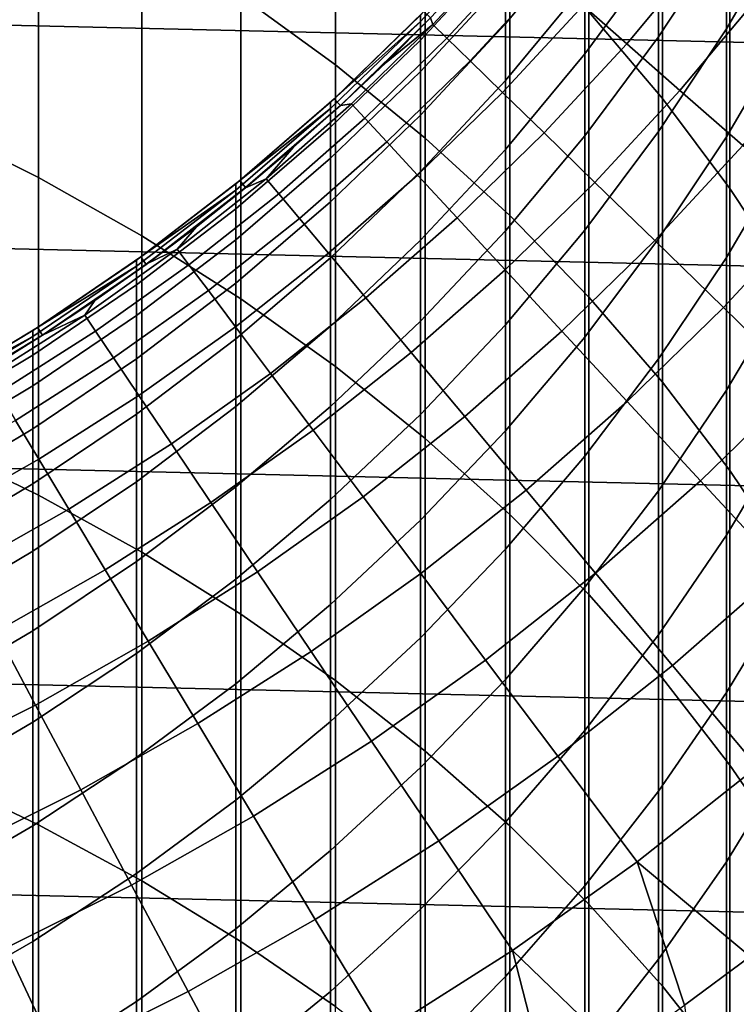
# Model space of a CAD drawing. Header units: metres. Extents: x -28 to 70, y -212 to 27.
# Tile 86 of 220: x 6.36 to 10.27, y -13.75 to -8.37. Entities that reach past the tile are written whole.
import ezdxf

# ---------------------------------------------------------------- set-up
doc = ezdxf.new("R2010")
doc.units = ezdxf.units.M
doc.layers.add('solid_10_261_012_XXX', color=7, linetype='CONTINUOUS')

msp = doc.modelspace()

# ---------------------------------------------------------------- linework, layer by layer
at = {"layer": 'solid_10_261_012_XXX'}
for points in [[(26.031919, -8.865052, -5), (-26.418852, -7.635068, -5), (-26.747675, -6.388412, -5), (26.418852, -7.635068, -5)], [(7.57031, -6.657895, 334.062592), (7.57031, -8.243181, 336.591034), (8.086323, -8.619226, 336.348053), (8.086323, -7.040437, 333.829956)], [(9.469481, -6.841605, 330.520966), (9.469481, -8.330084, 333.045715), (9.870549, -8.802624, 332.758362), (9.870549, -7.321817, 330.246613)], [(8.086323, -7.040437, 333.829956), (8.086323, -8.619226, 336.348053), (8.575907, -9.019424, 336.089447), (8.575907, -7.447549, 333.582397)], [(5.880963, -7.271834, 337.218689), (5.880963, -8.9431, 339.729187), (6.465825, -9.234303, 339.529541), (6.465825, -7.568383, 337.027069)], [(9.870549, -7.321817, 330.246613), (9.870549, -8.802624, 332.758362), (10.239358, -9.293973, 332.459564), (10.239358, -7.821145, 329.961365)], [(10.557803, -7.318585, 295.242462), (10.557803, -7.843261, 297.767334), (10.22066, -8.423314, 297.638519), (10.22066, -7.901941, 295.129517)], [(8.575907, -7.447549, 333.582397), (8.575907, -9.019424, 336.089447), (9.037462, -9.442467, 335.816071), (9.037462, -7.8779, 333.320679)], [(10.22066, -7.449295, 292.607239), (10.22066, -7.901941, 295.129517), (9.850112, -8.465428, 295.020447), (9.850112, -8.015552, 292.51358)], [(6.465825, -7.568383, 337.027069), (6.465825, -9.234303, 339.529541), (7.029555, -9.552597, 339.31131), (7.029555, -7.892518, 336.817627)], [(9.447371, -7.628844, 284.887238), (9.447371, -7.870553, 287.407501), (9.013752, -8.395324, 287.349945), (9.013752, -8.154991, 284.844025)], [(25.587807, -10.075421, -5), (-26.031919, -8.865052, -5), (-26.418852, -7.635068, -5), (26.031919, -8.865052, -5)], [(9.850112, -7.634316, 289.995361), (9.850112, -8.015552, 292.51358), (9.447371, -8.559991, 292.423523), (9.447371, -8.181013, 289.920227)], [(9.676086, -8.504084, 172.806305), (10.101036, -7.994696, 172.806305), (9.852185, -7.797737, 174.430466), (9.437705, -8.294576, 174.430466)], [(10.557803, -7.843261, 297.767334), (10.557803, -8.436707, 300.276947), (10.22066, -9.013026, 300.132324), (10.22066, -8.423314, 297.638519)], [(10.239358, -7.821145, 329.961365), (10.239358, -9.293973, 332.459564), (10.574701, -9.802527, 332.150299), (10.574701, -8.337957, 329.666107)], [(7.029555, -7.892518, 336.817627), (7.029555, -9.552597, 339.31131), (7.57031, -9.89694, 339.075226), (7.57031, -8.243181, 336.591034)], [(8.550674, -8.382159, 279.803467), (8.550674, -8.347962, 277.299988), (8.569725, -8.328403, 277.299988), (9.013752, -7.880069, 279.817169)], [(9.013752, -7.880069, 279.817169), (9.013752, -7.983197, 282.332489), (8.550674, -8.484725, 282.305054), (8.550674, -8.382159, 279.803467)], [(9.447371, -7.870553, 287.407501), (9.447371, -8.181013, 289.920227), (9.013752, -8.704015, 289.848358), (9.013752, -8.395324, 287.349945)], [(9.037462, -7.8779, 333.320679), (9.037462, -9.442467, 335.816071), (9.469481, -9.886971, 335.52887), (9.469481, -8.330084, 333.045715)], [(8.618741, -8.399611, 179.363678), (9.039715, -7.944792, 179.363678), (8.840894, -8.114099, 181), (8.605581, -8.363251, 181)], [(8.694548, -8.473491, 177.712189), (9.119225, -8.014671, 177.712189), (9.039715, -7.944792, 179.363678), (8.618741, -8.399611, 179.363678)], [(10.22066, -7.901941, 295.129517), (10.22066, -8.423314, 297.638519), (9.850112, -8.983612, 297.514069), (9.850112, -8.465428, 295.020447)], [(9.013752, -7.983197, 282.332489), (9.013752, -8.154991, 284.844025), (8.550674, -8.655583, 284.802887), (8.550674, -8.484725, 282.305054)], [(9.966675, -8.759475, 171.197281), (10.404387, -8.234789, 171.197281), (10.101036, -7.994696, 172.806305), (9.676086, -8.504084, 172.806305)], [(8.821112, -8.596836, 176.066772), (9.251969, -8.131338, 176.066772), (9.119225, -8.014671, 177.712189), (8.694548, -8.473491, 177.712189)], [(9.850112, -8.015552, 292.51358), (9.850112, -8.465428, 295.020447), (9.447371, -9.007206, 294.915558), (9.447371, -8.559991, 292.423523)], [(9.013752, -8.154991, 284.844025), (9.013752, -8.395324, 287.349945), (8.550674, -8.894606, 287.295166), (8.550674, -8.655583, 284.802887)], [(8.998197, -8.76942, 174.430466), (9.437705, -8.294576, 174.430466), (9.251969, -8.131338, 176.066772), (8.821112, -8.596836, 176.066772)], [(9.447371, -8.181013, 289.920227), (9.447371, -8.559991, 292.423523), (9.013752, -9.080835, 292.337402), (9.013752, -8.704015, 289.848358)], [(7.57031, -8.243181, 336.591034), (7.57031, -9.89694, 339.075226), (8.086323, -10.266208, 338.822052), (8.086323, -8.619226, 336.348053)], [(10.308931, -9.060277, 169.606369), (10.761675, -8.517572, 169.606369), (10.404387, -8.234789, 171.197281), (9.966675, -8.759475, 171.197281)], [(8.569683, -8.328446, 231.529999), (8.550674, -8.347962, 277.299988), (8.08029, -8.804056, 277.299988), (8.080327, -8.804021, 231.529999)], [(8.605605, -8.363227, 231.529999), (8.569683, -8.328446, 231.529999), (8.080327, -8.804021, 231.529999), (8.114068, -8.840922, 231.529999)], [(9.225477, -8.990921, 172.806305), (9.676086, -8.504084, 172.806305), (9.437705, -8.294576, 174.430466), (8.998197, -8.76942, 174.430466)], [(9.469481, -8.330084, 333.045715), (9.469481, -9.886971, 335.52887), (9.870549, -10.351484, 335.228699), (9.870549, -8.802624, 332.758362)], [(8.059649, -8.856976, 279.790497), (8.059649, -8.822956, 277.299988), (8.08029, -8.804056, 277.299988), (8.550674, -8.382159, 279.803467)], [(8.550674, -8.382159, 279.803467), (8.550674, -8.484725, 282.305054), (8.059649, -8.95901, 282.279114), (8.059649, -8.856976, 279.790497)], [(8.550674, -8.382159, 279.803467), (8.08029, -8.804056, 277.299988), (8.550674, -8.347962, 277.299988)], [(8.605605, -8.363227, 231.529999), (8.114068, -8.840922, 231.529999), (8.363251, -8.605581, 181), (8.605581, -8.363251, 181)], [(8.618741, -8.399611, 179.363678), (8.605581, -8.363251, 181), (8.363251, -8.605581, 181)], [(8.618741, -8.399611, 179.363678), (8.363251, -8.605581, 181), (8.114099, -8.840894, 181), (8.174911, -8.832156, 179.363678)], [(8.246815, -8.909841, 177.712189), (8.694548, -8.473491, 177.712189), (8.618741, -8.399611, 179.363678), (8.174911, -8.832156, 179.363678)], [(9.013752, -8.395324, 287.349945), (9.013752, -8.704015, 289.848358), (8.550674, -9.201614, 289.779938), (8.550674, -8.894606, 287.295166)], [(10.22066, -8.423314, 297.638519), (10.22066, -9.013026, 300.132324), (9.850112, -9.569715, 299.992645), (9.850112, -8.983612, 297.514069)], [(10.557803, -8.436707, 300.276947), (10.557803, -9.098483, 302.769409), (10.22066, -9.670635, 302.6091), (10.22066, -9.013026, 300.132324)], [(8.550674, -8.484725, 282.305054), (8.550674, -8.655583, 284.802887), (8.059649, -9.128983, 284.764008), (8.059649, -8.95901, 282.279114)], [(8.366861, -9.039537, 176.066772), (8.821112, -8.596836, 176.066772), (8.694548, -8.473491, 177.712189), (8.246815, -8.909841, 177.712189)], [(9.850112, -8.465428, 295.020447), (9.850112, -8.983612, 297.514069), (9.447371, -9.522322, 297.39444), (9.447371, -9.007206, 294.915558)], [(9.502533, -9.260933, 171.197281), (9.966675, -8.759475, 171.197281), (9.676086, -8.504084, 172.806305), (9.225477, -8.990921, 172.806305)], [(8.534827, -9.221008, 174.430466), (8.998197, -8.76942, 174.430466), (8.821112, -8.596836, 176.066772), (8.366861, -9.039537, 176.066772)], [(9.447371, -8.559991, 292.423523), (9.447371, -9.007206, 294.915558), (9.013752, -9.525502, 294.815216), (9.013752, -9.080835, 292.337402)], [(8.086323, -8.619226, 336.348053), (8.086323, -10.266208, 338.822052), (8.575907, -10.659192, 338.552612), (8.575907, -9.019424, 336.089447)], [(8.114068, -8.840922, 231.529999), (8.114099, -8.840894, 181), (8.363251, -8.605581, 181)], [(8.550674, -8.655583, 284.802887), (8.550674, -8.894606, 287.295166), (8.059649, -9.366766, 287.243347), (8.059649, -9.128983, 284.764008)], [(9.013752, -8.704015, 289.848358), (9.013752, -9.080835, 292.337402), (8.550674, -9.57638, 292.255432), (8.550674, -9.201614, 289.779938)], [(9.828852, -9.578955, 169.606369), (10.308931, -9.060277, 169.606369), (9.966675, -8.759475, 171.197281), (9.502533, -9.260933, 171.197281)], [(7.564468, -9.251018, 231.529999), (8.080327, -8.804021, 231.529999), (8.059649, -8.822956, 277.299988), (7.564499, -9.250992, 277.299988)], [(8.114068, -8.840922, 231.529999), (8.080327, -8.804021, 231.529999), (7.564468, -9.251018, 231.529999), (7.596182, -9.289673, 231.529999)], [(8.080327, -8.804021, 231.529999), (8.08029, -8.804056, 277.299988), (8.059649, -8.822956, 277.299988)], [(8.750403, -9.453917, 172.806305), (9.225477, -8.990921, 172.806305), (8.998197, -8.76942, 174.430466), (8.534827, -9.221008, 174.430466)], [(9.870549, -8.802624, 332.758362), (9.870549, -10.351484, 335.228699), (10.239358, -10.83449, 334.916595), (10.239358, -9.293973, 332.459564)], [(25.087387, -11.263793, -5), (-25.587807, -10.075421, -5), (-26.031919, -8.865052, -5), (25.587807, -10.075421, -5)], [(7.542284, -9.302966, 279.77829), (7.542284, -9.269114, 277.299988), (7.564499, -9.250992, 277.299988), (8.059649, -8.856976, 279.790497)], [(8.059649, -8.856976, 279.790497), (8.059649, -8.95901, 282.279114), (7.542284, -9.404501, 282.25473), (7.542284, -9.302966, 279.77829)], [(8.059649, -8.856976, 279.790497), (7.564499, -9.250992, 277.299988), (8.059649, -8.822956, 277.299988)], [(8.114068, -8.840922, 231.529999), (7.596182, -9.289673, 231.529999), (7.858329, -9.068995, 181), (8.114099, -8.840894, 181)], [(7.709404, -9.24128, 179.363678), (8.174911, -8.832156, 179.363678), (8.114099, -8.840894, 181), (7.858329, -9.068995, 181)], [(7.777213, -9.322562, 177.712189), (8.246815, -8.909841, 177.712189), (8.174911, -8.832156, 179.363678), (7.709404, -9.24128, 179.363678)], [(7.890423, -9.458267, 176.066772), (8.366861, -9.039537, 176.066772), (8.246815, -8.909841, 177.712189), (7.777213, -9.322562, 177.712189)], [(8.550674, -8.894606, 287.295166), (8.550674, -9.201614, 289.779938), (8.059649, -9.672184, 289.715271), (8.059649, -9.366766, 287.243347)], [(5.880963, -8.9431, 339.729187), (5.880963, -10.682316, 342.193085), (6.465825, -10.967957, 341.985565), (6.465825, -9.234303, 339.529541)], [(8.059649, -8.95901, 282.279114), (8.059649, -9.128983, 284.764008), (7.542284, -9.573642, 284.727478), (7.542284, -9.404501, 282.25473)], [(8.575907, -9.019424, 336.089447), (8.575907, -10.659192, 338.552612), (9.037462, -11.07461, 338.267822), (9.037462, -9.442467, 335.816071)], [(9.013192, -9.737832, 171.197281), (9.502533, -9.260933, 171.197281), (9.225477, -8.990921, 172.806305), (8.750403, -9.453917, 172.806305)], [(9.447371, -9.007206, 294.915558), (9.447371, -9.522322, 297.39444), (9.013752, -10.037684, 297.279968), (9.013752, -9.525502, 294.815216)], [(9.850112, -8.983612, 297.514069), (9.850112, -9.569715, 299.992645), (9.447371, -10.104957, 299.858307), (9.447371, -9.522322, 297.39444)], [(10.22066, -9.013026, 300.132324), (10.22066, -9.670635, 302.6091), (9.850112, -10.223301, 302.454254), (9.850112, -9.569715, 299.992645)], [(7.709404, -9.24128, 179.363678), (7.858329, -9.068995, 181), (7.596149, -9.2897, 181)], [(7.596182, -9.289673, 231.529999), (7.596149, -9.2897, 181), (7.858329, -9.068995, 181)], [(8.048825, -9.648144, 174.430466), (8.534827, -9.221008, 174.430466), (8.366861, -9.039537, 176.066772), (7.890423, -9.458267, 176.066772)], [(9.013752, -9.080835, 292.337402), (9.013752, -9.525502, 294.815216), (8.550674, -10.018623, 294.719757), (8.550674, -9.57638, 292.255432)], [(10.20383, -9.9444, 168.036514), (10.702226, -9.405933, 168.036514), (10.308931, -9.060277, 169.606369), (9.828852, -9.578955, 169.606369)], [(8.059649, -9.128983, 284.764008), (8.059649, -9.366766, 287.243347), (7.542284, -9.810263, 287.194702), (7.542284, -9.573642, 284.727478)], [(10.557803, -9.098483, 302.769409), (10.557803, -9.828092, 305.242859), (10.22066, -10.395652, 305.066986), (10.22066, -9.670635, 302.6091)], [(6.465825, -9.234303, 339.529541), (6.465825, -10.967957, 341.985565), (7.029555, -11.280171, 341.758728), (7.029555, -9.552597, 339.31131)], [(7.223453, -9.625896, 179.363678), (7.709404, -9.24128, 179.363678), (7.596149, -9.2897, 181), (7.327775, -9.502827, 181)], [(7.286987, -9.710563, 177.712189), (7.777213, -9.322562, 177.712189), (7.709404, -9.24128, 179.363678), (7.223453, -9.625896, 179.363678)], [(8.252126, -9.891841, 172.806305), (8.750403, -9.453917, 172.806305), (8.534827, -9.221008, 174.430466), (8.048825, -9.648144, 174.430466)], [(8.550674, -9.201614, 289.779938), (8.550674, -9.57638, 292.255432), (8.059649, -10.045008, 292.177917), (8.059649, -9.672184, 289.715271)], [(7.564468, -9.251018, 231.529999), (7.542284, -9.269114, 277.299988), (7.024034, -9.667753, 277.299988), (7.024075, -9.667722, 231.529999)], [(7.542284, -9.302966, 279.77829), (7.024034, -9.667753, 277.299988), (7.542284, -9.269114, 277.299988)], [(7.596182, -9.289673, 231.529999), (7.564468, -9.251018, 231.529999), (7.024075, -9.667722, 231.529999), (7.053377, -9.708238, 231.529999)], [(7.596182, -9.289673, 231.529999), (7.053377, -9.708238, 231.529999), (7.327775, -9.502827, 181), (7.596149, -9.2897, 181)], [(7.564468, -9.251018, 231.529999), (7.564499, -9.250992, 277.299988), (7.542284, -9.269114, 277.299988)], [(9.322706, -10.07223, 169.606369), (9.828852, -9.578955, 169.606369), (9.502533, -9.260933, 171.197281), (9.013192, -9.737832, 171.197281)], [(10.239358, -9.293973, 332.459564), (10.239358, -10.83449, 334.916595), (10.574701, -11.334407, 334.593567), (10.574701, -9.802527, 332.150299)], [(7.000267, -9.718675, 279.766937), (7.000267, -9.684976, 277.299988), (7.024034, -9.667753, 277.299988), (7.542284, -9.302966, 279.77829)], [(7.542284, -9.302966, 279.77829), (7.542284, -9.404501, 282.25473), (7.000267, -9.819744, 282.232025), (7.000267, -9.718675, 279.766937)], [(7.393061, -9.851915, 176.066772), (7.890423, -9.458267, 176.066772), (7.777213, -9.322562, 177.712189), (7.286987, -9.710563, 177.712189)], [(7.542284, -9.404501, 282.25473), (7.542284, -9.573642, 284.727478), (7.000267, -9.98811, 284.693451), (7.000267, -9.819744, 282.232025)], [(8.059649, -9.366766, 287.243347), (8.059649, -9.672184, 289.715271), (7.542284, -10.114185, 289.65451), (7.542284, -9.810263, 287.194702)], [(10.626777, -10.356592, 166.490601), (11.145831, -9.795808, 166.490601), (10.702226, -9.405933, 168.036514), (10.20383, -9.9444, 168.036514)], [(7.541478, -10.049695, 174.430466), (8.048825, -9.648144, 174.430466), (7.890423, -9.458267, 176.066772), (7.393061, -9.851915, 176.066772)], [(8.499949, -10.188909, 171.197281), (9.013192, -9.737832, 171.197281), (8.750403, -9.453917, 172.806305), (8.252126, -9.891841, 172.806305)], [(9.037462, -9.442467, 335.816071), (9.037462, -11.07461, 338.267822), (9.469481, -11.511104, 337.968536), (9.469481, -9.886971, 335.52887)], [(7.053377, -9.708238, 231.529999), (7.053423, -9.708204, 181), (7.327775, -9.502827, 181)], [(7.223453, -9.625896, 179.363678), (7.327775, -9.502827, 181), (7.053423, -9.708204, 181)], [(7.029555, -9.552597, 339.31131), (7.029555, -11.280171, 341.758728), (7.57031, -11.617937, 341.513336), (7.57031, -9.89694, 339.075226)], [(9.013752, -9.525502, 294.815216), (9.013752, -10.037684, 297.279968), (8.550674, -10.528014, 297.171082), (8.550674, -10.018623, 294.719757)], [(9.447371, -9.522322, 297.39444), (9.447371, -10.104957, 299.858307), (9.013752, -10.617001, 299.729828), (9.013752, -10.037684, 297.279968)], [(7.542284, -9.573642, 284.727478), (7.542284, -9.810263, 287.194702), (7.000267, -10.223645, 287.149353), (7.000267, -9.98811, 284.693451)], [(8.550674, -9.57638, 292.255432), (8.550674, -10.018623, 294.719757), (8.059649, -10.484959, 294.629486), (8.059649, -10.045008, 292.177917)], [(9.678375, -10.456494, 168.036514), (10.20383, -9.9444, 168.036514), (9.828852, -9.578955, 169.606369), (9.322706, -10.07223, 169.606369)], [(9.850112, -9.569715, 299.992645), (9.850112, -10.223301, 302.454254), (9.447371, -10.754674, 302.305359), (9.447371, -10.104957, 299.858307)], [(6.460644, -10.052989, 231.529999), (7.024075, -9.667722, 231.529999), (7.000267, -9.684976, 277.299988), (6.460658, -10.052979, 277.299988)], [(7.053377, -9.708238, 231.529999), (7.024075, -9.667722, 231.529999), (6.460644, -10.052989, 231.529999), (6.487733, -10.095014, 231.529999)], [(6.718346, -9.984988, 179.363678), (7.223453, -9.625896, 179.363678), (7.053423, -9.708204, 181), (6.773319, -9.905663, 181)], [(6.777438, -10.072812, 177.712189), (7.286987, -9.710563, 177.712189), (7.223453, -9.625896, 179.363678), (6.718346, -9.984988, 179.363678)], [(7.024075, -9.667722, 231.529999), (7.024034, -9.667753, 277.299988), (7.000267, -9.684976, 277.299988)], [(7.731964, -10.303535, 172.806305), (8.252126, -9.891841, 172.806305), (8.048825, -9.648144, 174.430466), (7.541478, -10.049695, 174.430466)], [(8.059649, -9.672184, 289.715271), (8.059649, -10.045008, 292.177917), (7.542284, -10.485185, 292.105133), (7.542284, -10.114185, 289.65451)], [(10.22066, -9.670635, 302.6091), (10.22066, -10.395652, 305.066986), (9.850112, -10.943882, 304.897095), (9.850112, -10.223301, 302.454254)], [(6.435371, -10.10274, 279.756439), (6.435371, -10.069185, 277.299988), (6.460658, -10.052979, 277.299988), (7.000267, -9.718675, 279.766937)], [(7.000267, -9.718675, 279.766937), (7.000267, -9.819744, 282.232025), (6.435371, -10.20338, 282.21106), (6.435371, -10.10274, 279.756439)], [(7.000267, -9.718675, 279.766937), (6.460658, -10.052979, 277.299988), (7.000267, -9.684976, 277.299988)], [(7.053377, -9.708238, 231.529999), (6.487733, -10.095014, 231.529999), (6.48769, -10.095042, 181), (6.773319, -9.905663, 181)], [(7.053377, -9.708238, 231.529999), (6.773319, -9.905663, 181), (7.053423, -9.708204, 181)], [(6.876094, -10.219439, 176.066772), (7.393061, -9.851915, 176.066772), (7.286987, -9.710563, 177.712189), (6.777438, -10.072812, 177.712189)], [(8.79184, -10.538797, 169.606369), (9.322706, -10.07223, 169.606369), (9.013192, -9.737832, 171.197281), (8.499949, -10.188909, 171.197281)], [(7.000267, -9.819744, 282.232025), (7.000267, -9.98811, 284.693451), (6.435371, -10.371029, 284.661987), (6.435371, -10.20338, 282.21106)], [(7.542284, -9.810263, 287.194702), (7.542284, -10.114185, 289.65451), (7.000267, -10.526175, 289.5979), (7.000267, -10.223645, 287.149353)], [(10.557803, -9.828092, 305.242859), (10.557803, -10.62499, 307.695465), (10.22066, -11.187535, 307.50415), (10.22066, -10.395652, 305.066986)], [(7.014133, -10.424596, 174.430466), (7.541478, -10.049695, 174.430466), (7.393061, -9.851915, 176.066772), (6.876094, -10.219439, 176.066772)], [(9.469481, -9.886971, 335.52887), (9.469481, -11.511104, 337.968536), (9.870549, -11.967245, 337.655823), (9.870549, -10.351484, 335.228699)], [(6.718346, -9.984988, 179.363678), (6.773319, -9.905663, 181), (6.48769, -10.095042, 181)], [(7.57031, -9.89694, 339.075226), (7.57031, -11.617937, 341.513336), (8.086323, -11.980151, 341.250153), (8.086323, -10.266208, 338.822052)], [(7.964167, -10.612966, 171.197281), (8.499949, -10.188909, 171.197281), (8.252126, -9.891841, 172.806305), (7.731964, -10.303535, 172.806305)], [(6.195423, -10.317601, 179.363678), (6.718346, -9.984988, 179.363678), (6.48769, -10.095042, 181), (6.19677, -10.276188, 181)], [(6.249916, -10.408351, 177.712189), (6.777438, -10.072812, 177.712189), (6.718346, -9.984988, 179.363678), (6.195423, -10.317601, 179.363678)], [(7.000267, -9.98811, 284.693451), (7.000267, -10.223645, 287.149353), (6.435371, -10.605562, 287.107452), (6.435371, -10.371029, 284.661987)], [(10.079541, -10.889914, 166.490601), (10.626777, -10.356592, 166.490601), (10.20383, -9.9444, 168.036514), (9.678375, -10.456494, 168.036514)], [(7.191299, -10.687904, 172.806305), (7.731964, -10.303535, 172.806305), (7.541478, -10.049695, 174.430466), (7.014133, -10.424596, 174.430466)], [(8.059649, -10.045008, 292.177917), (8.059649, -10.484959, 294.629486), (7.542284, -10.922983, 294.544678), (7.542284, -10.485185, 292.105133)], [(8.550674, -10.018623, 294.719757), (8.550674, -10.528014, 297.171082), (8.059649, -10.99171, 297.068085), (8.059649, -10.484959, 294.629486)], [(9.013752, -10.037684, 297.279968), (9.013752, -10.617001, 299.729828), (8.550674, -11.104173, 299.607574), (8.550674, -10.528014, 297.171082)], [(24.531904, -12.427213, -5), (-25.087387, -11.263793, -5), (-25.587807, -10.075421, -5), (25.087387, -11.263793, -5)], [(5.849443, -10.453909, 279.746857), (5.849443, -10.420485, 277.299988), (5.876208, -10.405416, 277.299988), (6.435371, -10.10274, 279.756439)], [(6.435371, -10.10274, 279.756439), (6.435371, -10.20338, 282.21106), (5.849443, -10.554155, 282.191864), (5.849443, -10.453909, 279.746857)], [(5.876242, -10.405396, 231.529999), (6.460644, -10.052989, 231.529999), (6.435371, -10.069185, 277.299988), (5.876208, -10.405416, 277.299988)], [(6.435371, -10.10274, 279.756439), (5.876208, -10.405416, 277.299988), (6.435371, -10.069185, 277.299988)], [(6.487733, -10.095014, 231.529999), (6.460644, -10.052989, 231.529999), (5.876242, -10.405396, 231.529999), (5.900734, -10.448988, 231.529999)], [(6.487733, -10.095014, 231.529999), (5.900734, -10.448988, 231.529999), (6.19677, -10.276188, 181), (6.48769, -10.095042, 181)], [(6.340893, -10.559861, 176.066772), (6.876094, -10.219439, 176.066772), (6.777438, -10.072812, 177.712189), (6.249916, -10.408351, 177.712189)], [(6.460644, -10.052989, 231.529999), (6.460658, -10.052979, 277.299988), (6.435371, -10.069185, 277.299988)], [(9.127255, -10.940861, 168.036514), (9.678375, -10.456494, 168.036514), (9.322706, -10.07223, 169.606369), (8.79184, -10.538797, 169.606369)], [(9.447371, -10.104957, 299.858307), (9.447371, -10.754674, 302.305359), (9.013752, -11.263017, 302.162933), (9.013752, -10.617001, 299.729828)], [(7.542284, -10.114185, 289.65451), (7.542284, -10.485185, 292.105133), (7.000267, -10.895473, 292.037262), (7.000267, -10.526175, 289.5979)], [(6.435371, -10.20338, 282.21106), (6.435371, -10.371029, 284.661987), (5.849443, -10.72115, 284.63324), (5.849443, -10.554155, 282.191864)], [(8.237659, -10.977417, 169.606369), (8.79184, -10.538797, 169.606369), (8.499949, -10.188909, 171.197281), (7.964167, -10.612966, 171.197281)], [(6.468188, -10.771852, 174.430466), (7.014133, -10.424596, 174.430466), (6.876094, -10.219439, 176.066772), (6.340893, -10.559861, 176.066772)], [(7.000267, -10.223645, 287.149353), (7.000267, -10.526175, 289.5979), (6.435371, -10.906806, 289.545563), (6.435371, -10.605562, 287.107452)], [(8.086323, -10.266208, 338.822052), (8.086323, -11.980151, 341.250153), (8.575907, -12.36563, 340.970093), (8.575907, -10.659192, 338.552612)], [(9.850112, -10.223301, 302.454254), (9.850112, -10.943882, 304.897095), (9.447371, -11.47099, 304.733765), (9.447371, -10.754674, 302.305359)], [(7.407265, -11.00888, 171.197281), (7.964167, -10.612966, 171.197281), (7.731964, -10.303535, 172.806305), (7.191299, -10.687904, 172.806305)], [(6.435371, -10.371029, 284.661987), (6.435371, -10.605562, 287.107452), (5.849443, -10.954767, 287.069122), (5.849443, -10.72115, 284.63324)], [(9.870549, -10.351484, 335.228699), (9.870549, -11.967245, 337.655823), (10.239358, -12.441545, 337.330627), (10.239358, -10.83449, 334.916595)], [(10.525464, -11.371687, 164.971497), (11.096909, -10.814772, 164.971497), (10.626777, -10.356592, 166.490601), (10.079541, -10.889914, 166.490601)], [(6.631564, -11.043933, 172.806305), (7.191299, -10.687904, 172.806305), (7.014133, -10.424596, 174.430466), (6.468188, -10.771852, 174.430466)], [(10.22066, -10.395652, 305.066986), (10.22066, -11.187535, 307.50415), (9.850112, -11.73092, 307.319366), (9.850112, -10.943882, 304.897095)], [(9.505578, -11.394357, 166.490601), (10.079541, -10.889914, 166.490601), (9.678375, -10.456494, 168.036514), (9.127255, -10.940861, 168.036514)], [(7.000267, -10.526175, 289.5979), (7.000267, -10.895473, 292.037262), (6.435371, -11.274533, 291.974579), (6.435371, -10.906806, 289.545563)], [(7.542284, -10.485185, 292.105133), (7.542284, -10.922983, 294.544678), (7.000267, -11.331265, 294.465637), (7.000267, -10.895473, 292.037262)], [(8.059649, -10.484959, 294.629486), (8.059649, -10.99171, 297.068085), (7.542284, -11.427255, 296.971375), (7.542284, -10.922983, 294.544678)], [(8.550674, -10.528014, 297.171082), (8.550674, -11.104173, 299.607574), (8.059649, -11.564882, 299.491974), (8.059649, -10.99171, 297.068085)], [(5.90509, -11.090545, 174.430466), (6.468188, -10.771852, 174.430466), (6.340893, -10.559861, 176.066772), (5.788877, -10.872281, 176.066772)], [(8.551931, -11.396214, 168.036514), (9.127255, -10.940861, 168.036514), (8.79184, -10.538797, 169.606369), (8.237659, -10.977417, 169.606369)], [(6.435371, -10.605562, 287.107452), (6.435371, -10.906806, 289.545563), (5.849443, -11.254834, 289.497742), (5.849443, -10.954767, 287.069122)], [(7.661632, -11.386926, 169.606369), (8.237659, -10.977417, 169.606369), (7.964167, -10.612966, 171.197281), (7.407265, -11.00888, 171.197281)], [(9.013752, -10.617001, 299.729828), (9.013752, -11.263017, 302.162933), (8.550674, -11.746669, 302.027435), (8.550674, -11.104173, 299.607574)], [(10.557803, -10.62499, 307.695465), (10.557803, -11.488584, 310.125397), (10.22066, -12.045692, 309.918762), (10.22066, -11.187535, 307.50415)], [(5.880963, -10.682316, 342.193085), (5.880963, -12.488184, 344.608582), (6.465825, -12.76805, 344.393311), (6.465825, -10.967957, 341.985565)], [(6.83072, -11.375599, 171.197281), (7.407265, -11.00888, 171.197281), (7.191299, -10.687904, 172.806305), (6.631564, -11.043933, 172.806305)], [(8.575907, -10.659192, 338.552612), (8.575907, -12.36563, 340.970093), (9.037462, -12.773113, 340.674042), (9.037462, -11.07461, 338.267822)], [(6.054244, -11.370674, 172.806305), (6.631564, -11.043933, 172.806305), (6.468188, -10.771852, 174.430466), (5.90509, -11.090545, 174.430466)], [(9.447371, -10.754674, 302.305359), (9.447371, -11.47099, 304.733765), (9.013752, -11.975252, 304.577484), (9.013752, -11.263017, 302.162933)], [(10.239358, -10.83449, 334.916595), (10.239358, -12.441545, 337.330627), (10.574701, -12.932452, 336.994049), (10.574701, -11.334407, 334.593567)], [(6.435371, -10.906806, 289.545563), (6.435371, -11.274533, 291.974579), (5.849443, -11.621125, 291.917236), (5.849443, -11.254834, 289.497742)], [(7.000267, -10.895473, 292.037262), (7.000267, -11.331265, 294.465637), (6.435371, -11.708471, 294.392609), (6.435371, -11.274533, 291.974579)], [(9.926108, -11.898447, 164.971497), (10.525464, -11.371687, 164.971497), (10.079541, -10.889914, 166.490601), (9.505578, -11.394357, 166.490601)], [(7.542284, -10.922983, 294.544678), (7.542284, -11.427255, 296.971375), (7.000267, -11.833226, 296.881195), (7.000267, -11.331265, 294.465637)], [(8.906407, -11.868585, 166.490601), (9.505578, -11.394357, 166.490601), (9.127255, -10.940861, 168.036514), (8.551931, -11.396214, 168.036514)], [(9.850112, -10.943882, 304.897095), (9.850112, -11.73092, 307.319366), (9.447371, -12.253369, 307.141663), (9.447371, -11.47099, 304.733765)], [(6.465825, -10.967957, 341.985565), (6.465825, -12.76805, 344.393311), (7.029555, -13.073952, 344.158051), (7.029555, -11.280171, 341.758728)], [(7.065289, -11.766239, 169.606369), (7.661632, -11.386926, 169.606369), (7.407265, -11.00888, 171.197281), (6.83072, -11.375599, 171.197281)], [(8.059649, -10.99171, 297.068085), (8.059649, -11.564882, 299.491974), (7.542284, -11.997622, 299.383362), (7.542284, -11.427255, 296.971375)], [(7.953929, -11.821346, 168.036514), (8.551931, -11.396214, 168.036514), (8.237659, -10.977417, 169.606369), (7.661632, -11.386926, 169.606369)], [(6.236062, -11.712153, 171.197281), (6.83072, -11.375599, 171.197281), (6.631564, -11.043933, 172.806305), (6.054244, -11.370674, 172.806305)], [(8.550674, -11.104173, 299.607574), (8.550674, -11.746669, 302.027435), (8.059649, -12.204048, 301.899261), (8.059649, -11.564882, 299.491974)], [(9.037462, -11.07461, 338.267822), (9.037462, -12.773113, 340.674042), (9.469481, -13.201269, 340.362976), (9.469481, -11.511104, 337.968536)], [(10.22066, -11.187535, 307.50415), (10.22066, -12.045692, 309.918762), (9.850112, -12.583827, 309.719208), (9.850112, -11.73092, 307.319366)], [(23.922382, -13.563541, -5), (-24.531904, -12.427213, -5), (-25.087387, -11.263793, -5), (24.531904, -12.427213, -5)], [(6.435371, -11.274533, 291.974579), (6.435371, -11.708471, 294.392609), (5.849443, -12.053369, 294.325836), (5.849443, -11.621125, 291.917236)], [(7.029555, -11.280171, 341.758728), (7.029555, -13.073952, 344.158051), (7.57031, -13.404888, 343.903503), (7.57031, -11.617937, 341.513336)], [(9.013752, -11.263017, 302.162933), (9.013752, -11.975252, 304.577484), (8.550674, -12.455022, 304.428833), (8.550674, -11.746669, 302.027435)], [(7.000267, -11.331265, 294.465637), (7.000267, -11.833226, 296.881195), (6.435371, -12.208297, 296.797913), (6.435371, -11.708471, 294.392609)], [(6.450209, -12.11435, 169.606369), (7.065289, -11.766239, 169.606369), (6.83072, -11.375599, 171.197281), (6.236062, -11.712153, 171.197281)], [(7.334835, -12.215131, 168.036514), (7.953929, -11.821346, 168.036514), (7.661632, -11.386926, 169.606369), (7.065289, -11.766239, 169.606369)], [(9.300429, -12.393655, 164.971497), (9.926108, -11.898447, 164.971497), (9.505578, -11.394357, 166.490601), (8.906407, -11.868585, 166.490601)], [(10.388068, -12.4522, 163.48201), (11.015319, -11.900925, 163.48201), (10.525464, -11.371687, 164.971497), (9.926108, -11.898447, 164.971497)], [(7.542284, -11.427255, 296.971375), (7.542284, -11.997622, 299.383362), (7.000267, -12.400979, 299.282166), (7.000267, -11.833226, 296.881195)], [(8.283618, -12.311338, 166.490601), (8.906407, -11.868585, 166.490601), (8.551931, -11.396214, 168.036514), (7.953929, -11.821346, 168.036514)], [(9.447371, -11.47099, 304.733765), (9.447371, -12.253369, 307.141663), (9.013752, -12.753176, 306.97168), (9.013752, -11.975252, 304.577484)], [(10.557803, -11.488584, 310.125397), (10.557803, -12.418228, 312.530823), (10.22066, -12.969485, 312.309052), (10.22066, -12.045692, 309.918762)], [(9.469481, -11.511104, 337.968536), (9.469481, -13.201269, 340.362976), (9.870549, -13.648699, 340.037903), (9.870549, -11.967245, 337.655823)], [(8.059649, -11.564882, 299.491974), (8.059649, -12.204048, 301.899261), (7.542284, -12.63366, 301.7789), (7.542284, -11.997622, 299.383362)], [(7.57031, -11.617937, 341.513336), (7.57031, -13.404888, 343.903503), (8.086323, -13.759779, 343.630554), (8.086323, -11.980151, 341.250153)], [(5.818025, -12.430337, 169.606369), (6.450209, -12.11435, 169.606369), (6.236062, -11.712153, 171.197281), (5.624866, -12.017649, 171.197281)], [(6.435371, -11.708471, 294.392609), (6.435371, -12.208297, 296.797913), (5.849443, -12.55124, 296.721741), (5.849443, -12.053369, 294.325836)], [(6.69629, -12.576523, 168.036514), (7.334835, -12.215131, 168.036514), (7.065289, -11.766239, 169.606369), (6.450209, -12.11435, 169.606369)], [(8.550674, -11.746669, 302.027435), (8.550674, -12.455022, 304.428833), (8.059649, -12.908731, 304.288208), (8.059649, -12.204048, 301.899261)], [(9.850112, -11.73092, 307.319366), (9.850112, -12.583827, 309.719208), (9.447371, -13.101229, 309.527313), (9.447371, -12.253369, 307.141663)], [(7.638862, -12.721445, 166.490601), (8.283618, -12.311338, 166.490601), (7.953929, -11.821346, 168.036514), (7.334835, -12.215131, 168.036514)], [(7.000267, -11.833226, 296.881195), (7.000267, -12.400979, 299.282166), (6.435371, -12.773634, 299.188629), (6.435371, -12.208297, 296.797913)], [(8.650088, -12.855996, 164.971497), (9.300429, -12.393655, 164.971497), (8.906407, -11.868585, 166.490601), (8.283618, -12.311338, 166.490601)], [(9.733271, -12.970455, 163.48201), (10.388068, -12.4522, 163.48201), (9.926108, -11.898447, 164.971497), (9.300429, -12.393655, 164.971497)], [(8.086323, -11.980151, 341.250153), (8.086323, -13.759779, 343.630554), (8.575907, -14.137465, 343.340057), (8.575907, -12.36563, 340.970093)], [(9.013752, -11.975252, 304.577484), (9.013752, -12.753176, 306.97168), (8.550674, -13.228705, 306.809967), (8.550674, -12.455022, 304.428833)], [(9.870549, -11.967245, 337.655823), (9.870549, -13.648699, 340.037903), (10.239358, -14.113939, 339.69989), (10.239358, -12.441545, 337.330627)], [(7.542284, -11.997622, 299.383362), (7.542284, -12.63366, 301.7789), (7.000267, -13.034102, 301.666687), (7.000267, -12.400979, 299.282166)], [(10.22066, -12.045692, 309.918762), (10.22066, -12.969485, 312.309052), (9.850112, -13.501967, 312.094849), (9.850112, -12.583827, 309.719208)], [(6.039988, -12.904564, 168.036514), (6.69629, -12.576523, 168.036514), (6.450209, -12.11435, 169.606369), (5.818025, -12.430337, 169.606369)], [(6.435371, -12.208297, 296.797913), (6.435371, -12.773634, 299.188629), (5.849443, -13.11437, 299.103149), (5.849443, -12.55124, 296.721741)], [(6.97385, -13.097816, 166.490601), (7.638862, -12.721445, 166.490601), (7.334835, -12.215131, 168.036514), (6.69629, -12.576523, 168.036514)], [(8.059649, -12.204048, 301.899261), (8.059649, -12.908731, 304.288208), (7.542284, -13.334895, 304.156158), (7.542284, -12.63366, 301.7789)], [(9.447371, -12.253369, 307.141663), (9.447371, -13.101229, 309.527313), (9.013752, -13.596205, 309.34375), (9.013752, -12.753176, 306.97168)], [(7.976808, -13.284246, 164.971497), (8.650088, -12.855996, 164.971497), (8.283618, -12.311338, 166.490601), (7.638862, -12.721445, 166.490601)], [(7.000267, -12.400979, 299.282166), (7.000267, -13.034102, 301.666687), (6.435371, -13.404064, 301.563049), (6.435371, -12.773634, 299.188629)], [(8.575907, -12.36563, 340.970093), (8.575907, -14.137465, 343.340057), (9.037462, -14.536709, 343.03299), (9.037462, -12.773113, 340.674042)], [(9.052663, -13.454313, 163.48201), (9.733271, -12.970455, 163.48201), (9.300429, -12.393655, 164.971497), (8.650088, -12.855996, 164.971497)], [(23.260418, -14.669795, -5), (-23.922382, -13.563541, -5), (-24.531904, -12.427213, -5), (23.922382, -13.563541, -5)], [(8.550674, -12.455022, 304.428833), (8.550674, -13.228705, 306.809967), (8.059649, -13.678404, 306.657043), (8.059649, -12.908731, 304.288208)], [(10.348945, -13.487007, 162.026337), (10.698446, -13.211481, 162.026337), (10.388068, -12.4522, 163.48201), (9.733271, -12.970455, 163.48201)], [(10.557803, -12.418228, 312.530823), (10.557803, -13.413229, 314.909943), (10.22066, -13.958223, 314.673218), (10.22066, -12.969485, 312.309052)], [(10.239358, -12.441545, 337.330627), (10.239358, -14.113939, 339.69989), (10.574701, -14.595469, 339.350037), (10.574701, -12.932452, 336.994049)], [(5.880963, -12.488184, 344.608582), (5.880963, -14.359356, 346.973846), (6.465825, -14.633239, 346.751007), (6.465825, -12.76805, 344.393311)], [(6.290344, -13.439455, 166.490601), (6.97385, -13.097816, 166.490601), (6.69629, -12.576523, 168.036514), (6.039988, -12.904564, 168.036514)], [(9.850112, -12.583827, 309.719208), (9.850112, -13.501967, 312.094849), (9.447371, -14.013935, 311.888916), (9.447371, -13.101229, 309.527313)], [(7.542284, -12.63366, 301.7789), (7.542284, -13.334895, 304.156158), (7.000267, -13.732122, 304.033081), (7.000267, -13.034102, 301.666687)], [(7.282375, -13.677269, 164.971497), (7.976808, -13.284246, 164.971497), (7.638862, -12.721445, 166.490601), (6.97385, -13.097816, 166.490601)], [(6.435371, -12.773634, 299.188629), (6.435371, -13.404064, 301.563049), (5.849443, -13.742337, 301.468262), (5.849443, -13.11437, 299.103149)], [(6.465825, -12.76805, 344.393311), (6.465825, -14.633239, 346.751007), (7.029555, -14.932599, 346.507477), (7.029555, -13.073952, 344.158051)], [(9.013752, -12.753176, 306.97168), (9.013752, -13.596205, 309.34375), (8.550674, -14.06714, 309.169098), (8.550674, -13.228705, 306.809967)], [(9.037462, -12.773113, 340.674042), (9.037462, -14.536709, 343.03299), (9.469481, -14.956208, 342.710327), (9.469481, -13.201269, 340.362976)], [(8.348048, -13.902494, 163.48201), (9.052663, -13.454313, 163.48201), (8.650088, -12.855996, 164.971497), (7.976808, -13.284246, 164.971497)], [(8.059649, -12.908731, 304.288208), (8.059649, -13.678404, 306.657043), (7.542284, -14.100801, 306.513367), (7.542284, -13.334895, 304.156158)], [(9.628906, -14.010145, 162.026337), (9.99235, -13.753289, 162.026337), (9.733271, -12.970455, 163.48201), (9.052663, -13.454313, 163.48201)], [(9.99235, -13.753289, 162.026337), (10.348945, -13.487007, 162.026337), (9.733271, -12.970455, 163.48201)], [(10.22066, -12.969485, 312.309052), (10.22066, -13.958223, 314.673218), (9.850112, -14.484656, 314.44455), (9.850112, -13.501967, 312.094849)], [(7.000267, -13.034102, 301.666687), (7.000267, -13.732122, 304.033081), (6.435371, -14.099114, 303.919342), (6.435371, -13.404064, 301.563049)], [(6.568631, -14.034021, 164.971497), (7.282375, -13.677269, 164.971497), (6.97385, -13.097816, 166.490601), (6.290344, -13.439455, 166.490601)], [(7.029555, -13.073952, 344.158051), (7.029555, -14.932599, 346.507477), (7.57031, -15.25646, 346.243988), (7.57031, -13.404888, 343.903503)], [(9.447371, -13.101229, 309.527313), (9.447371, -14.013935, 311.888916), (9.013752, -14.503713, 311.691895), (9.013752, -13.596205, 309.34375)], [(9.469481, -13.201269, 340.362976), (9.469481, -14.956208, 342.710327), (9.870549, -15.394591, 342.373138), (9.870549, -13.648699, 340.037903)], [(8.550674, -13.228705, 306.809967), (8.550674, -14.06714, 309.169098), (8.059649, -14.512493, 309.003937), (8.059649, -13.678404, 306.657043)], [(7.621296, -14.313808, 163.48201), (8.348048, -13.902494, 163.48201), (7.976808, -13.284246, 164.971497), (7.282375, -13.677269, 164.971497)], [(7.542284, -13.334895, 304.156158), (7.542284, -14.100801, 306.513367), (7.000267, -14.494519, 306.379486), (7.000267, -13.732122, 304.033081)], [(6.435371, -13.404064, 301.563049), (6.435371, -14.099114, 303.919342), (5.849443, -14.434672, 303.815369), (5.849443, -13.742337, 301.468262)], [(7.57031, -13.404888, 343.903503), (7.57031, -15.25646, 346.243988), (8.086323, -15.603763, 345.961426), (8.086323, -13.759779, 343.630554)], [(10.557803, -13.413229, 314.909943), (10.557803, -14.472844, 317.261017), (10.22066, -15.011169, 317.009491), (10.22066, -13.958223, 314.673218)], [(5.837467, -14.353559, 164.971497), (6.568631, -14.034021, 164.971497), (6.290344, -13.439455, 166.490601), (5.590157, -13.745455, 166.490601)], [(8.882476, -14.494883, 162.026337), (9.258863, -14.2574, 162.026337), (9.052663, -13.454313, 163.48201), (8.348048, -13.902494, 163.48201)], [(9.258863, -14.2574, 162.026337), (9.628906, -14.010145, 162.026337), (9.052663, -13.454313, 163.48201)], [(10.102278, -14.635676, 160.570648), (10.79758, -14.130509, 160.570648), (10.348945, -13.487007, 162.026337), (9.99235, -13.753289, 162.026337)], [(9.850112, -13.501967, 312.094849), (9.850112, -14.484656, 314.44455), (9.447371, -14.990807, 314.224701), (9.447371, -14.013935, 311.888916)], [(22.547155, -15.744069, -5), (-23.260418, -14.669795, -5), (-23.922382, -13.563541, -5), (23.260418, -14.669795, -5)], [(9.013752, -13.596205, 309.34375), (9.013752, -14.503713, 311.691895), (8.550674, -14.969701, 311.504456), (8.550674, -14.06714, 309.169098)], [(9.870549, -13.648699, 340.037903), (9.870549, -15.394591, 342.373138), (10.239358, -15.850425, 342.022552), (10.239358, -14.113939, 339.69989)], [(6.874334, -14.687164, 163.48201), (7.621296, -14.313808, 163.48201), (7.282375, -13.677269, 164.971497), (6.568631, -14.034021, 164.971497)], [(8.059649, -13.678404, 306.657043), (8.059649, -14.512493, 309.003937), (7.542284, -14.93081, 308.848785), (7.542284, -14.100801, 306.513367)], [(7.000267, -13.732122, 304.033081), (7.000267, -14.494519, 306.379486), (6.435371, -14.858268, 306.255768), (6.435371, -14.099114, 303.919342)]]:
    msp.add_3dface(points, dxfattribs=at)

doc.saveas('drawing.dxf')
